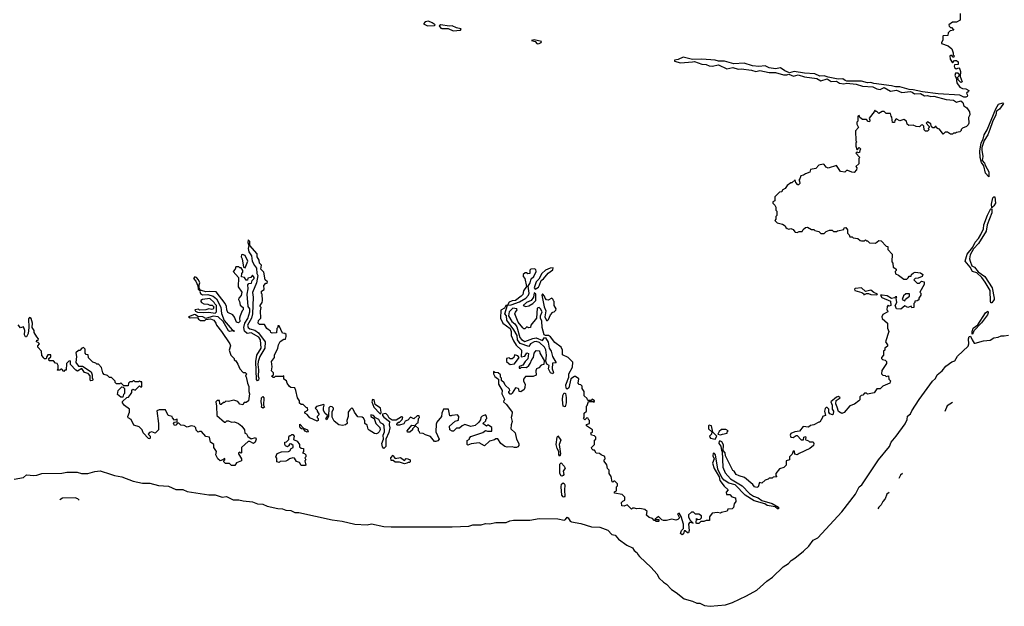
# Model space of a CAD drawing. Extents: x 2494159 to 2685562, y 773219 to 915170.
# Tile 5 of 201: x 2543489 to 2552995, y 800212 to 805875. Entities that reach past the tile are written whole.
import ezdxf

# ---------------------------------------------------------------- set-up
doc = ezdxf.new("R2010")
doc.units = 0

msp = doc.modelspace()

# ---------------------------------------------------------------- linework, layer by layer
at = {"layer": '0CON10XD'}
for points in [[(2547426.4, 805816.4), (2547495, 805820), (2547500, 805825), (2547472.5, 805845), (2547435, 805860), (2547405, 805853.3), (2547387.5, 805835), (2547426.4, 805816.4)], [(2552570, 805935), (2552568.3, 805871.7), (2552535, 805850), (2552495, 805850), (2552460, 805825), (2552461.7, 805811.7), (2552475, 805800), (2552485, 805800), (2552507, 805773), (2552471.7, 805768.3), (2552453, 805747), (2552448.3, 805721.7), (2552405, 805720), (2552400, 805715), (2552401.7, 805678.3), (2552390, 805655), (2552390, 805645), (2552451.7, 805621.7), (2552490, 805595), (2552502.5, 805555), (2552500, 805535), (2552510, 805525), (2552508.3, 805511.7), (2552501.7, 805511.7), (2552488.3, 805528.3), (2552475, 805530), (2552470, 805525), (2552472.5, 805495), (2552495, 805460), (2552515, 805480), (2552535, 805480), (2552548.3, 805468.3), (2552548.3, 805441.7), (2552515, 805440), (2552510, 805425), (2552513.6, 805413.6), (2552531.7, 805401.7), (2552555, 805410), (2552566.1, 805396.1), (2552572.5, 805375), (2552570, 805325), (2552587.5, 805275), (2552575, 805270), (2552550, 805295), (2552550, 805305), (2552540, 805315), (2552558.3, 805331.7), (2552558.3, 805348.3), (2552545, 805360), (2552525, 805360), (2552517.5, 805335), (2552530, 805315), (2552537.5, 805265), (2552565, 805222.5), (2552591.7, 805211.7), (2552625, 805208.8), (2552651.7, 805191.7), (2552649.3, 805180.7), (2552630, 805165), (2552638.8, 805145), (2552636.2, 805135), (2552625, 805127.5), (2552605, 805127.5), (2552565.9, 805145.9), (2552355, 805158.6), (2552205, 805177.5), (2552115, 805198), (2552075, 805200), (2551985, 805225.8), (2551943.9, 805226.1), (2551905, 805238), (2551735, 805258.6), (2551705, 805268), (2551675, 805264.2), (2551615, 805282), (2551475, 805280), (2551458.6, 805288.6), (2551435, 805302.5), (2551391.9, 805301.9), (2551295, 805320), (2551255, 805334), (2551215, 805329.2), (2551165, 805352.5), (2551065, 805358), (2550965, 805374), (2550920.7, 805360.7), (2550875, 805380), (2550835, 805408.8), (2550785, 805400), (2550725, 805410), (2550685, 805430), (2550625, 805424.3), (2550565, 805429.4), (2550485, 805456), (2550385, 805447.8), (2550295, 805475.8), (2550235, 805473.8), (2550205, 805483.3), (2550075, 805492.5), (2549985, 805490), (2549895, 805514), (2549845, 805491.2), (2549810, 805485), (2549810, 805475), (2549867.3, 805457.3), (2549985, 805466.7), (2550005, 805472.5), (2550075, 805446), (2550115, 805444), (2550145, 805428), (2550175, 805427.5), (2550235, 805440), (2550315, 805401.2), (2550375, 805412), (2550425, 805398), (2550455, 805401.2), (2550555, 805389.2), (2550595, 805376), (2550633.9, 805383.9), (2550725, 805364.2), (2550785, 805364.2), (2550862.7, 805342.7), (2550895, 805342.5), (2550915, 805350), (2550960.3, 805330.3), (2551005, 805342.5), (2551065, 805322.9), (2551186.1, 805306.1), (2551225, 805283.8), (2551285, 805303.8), (2551325, 805278.8), (2551375, 805280.8), (2551405, 805263.8), (2551445, 805256.7), (2551475, 805261.2), (2551565, 805252.9), (2551625, 805234.3), (2551725, 805226), (2551763.8, 805206.2)], [(2547675, 805768.8), (2547745, 805773.8), (2547752.5, 805785), (2547747.7, 805787.7), (2547705, 805796), (2547665, 805817.1), (2547635, 805813.8), (2547555, 805826), (2547537.5, 805815), (2547554.1, 805794.1), (2547565, 805790), (2547625, 805788.8), (2547675, 805768.8)], [(2548485, 805643.3), (2548505, 805643.8), (2548522.5, 805655), (2548525.9, 805665.9), (2548455, 805680), (2548430, 805675), (2548465, 805663.3), (2548485, 805643.3)], [(2551763.8, 805206.2), (2551797.7, 805202.3), (2551835, 805220), (2551895, 805186), (2551955, 805196), (2552005, 805171.2), (2552090.7, 805180.7), (2552106.2, 805176.2), (2552128.3, 805158.3), (2552185, 805162.5), (2552225, 805138.8), (2552255, 805142), (2552285, 805133.8), (2552315, 805136), (2552435, 805104), (2552505, 805098), (2552535, 805080), (2552575, 805091.4), (2552596, 805075), (2552603.6, 805043.6), (2552633, 805023), (2552660, 804985), (2552662.5, 804955), (2552650.7, 804929.3), (2552652.5, 804875), (2552645, 804860), (2552630, 804845), (2552590.7, 804829.3), (2552580, 804815), (2552580, 804805), (2552567, 804793), (2552533, 804787), (2552525, 804780), (2552505, 804780), (2552495, 804770), (2552475, 804770), (2552445, 804790), (2552425, 804790), (2552405, 804770), (2552368.3, 804818.3), (2552355, 804820), (2552341.7, 804831.7), (2552338.3, 804848.3), (2552318.3, 804831.7), (2552305, 804830), (2552291.7, 804841.7), (2552285, 804870), (2552255, 804890), (2552240, 804875), (2552270, 804845), (2552270, 804835), (2552260, 804825), (2552270, 804815), (2552255, 804800), (2552235, 804800), (2552221.7, 804811.7), (2552217, 804847), (2552205, 804860), (2552191.7, 804858.3), (2552175, 804840), (2552143, 804843), (2552115, 804857.5), (2552073, 804853), (2552057.5, 804865), (2552050, 804895), (2552025, 804910), (2551985, 804900), (2551952.5, 804917.5), (2551938.3, 804901.7), (2551936.4, 804883.6), (2551915, 804882.5), (2551910, 804935), (2551902.5, 804945), (2551895, 804970), (2551855, 804970), (2551835, 804990), (2551815, 804990), (2551785, 804970), (2551765, 804990), (2551755, 804990), (2551745, 805000), (2551740, 804985), (2551690, 804925), (2551697.5, 804905), (2551695, 804890), (2551681.7, 804891.7), (2551665, 804910), (2551625, 804910), (2551601.7, 804931.7), (2551595, 804950), (2551580, 804945), (2551580, 804895), (2551570, 804885), (2551570, 804865), (2551587.5, 804835), (2551558.3, 804801.7), (2551560, 804705), (2551570, 804695), (2551560, 804685), (2551560, 804655), (2551571.7, 804621.7), (2551578.3, 804621.7), (2551595, 804640), (2551610, 804625), (2551600, 804615), (2551598.3, 804591.7), (2551585, 804590), (2551575, 804600), (2551560, 804585), (2551600, 804545), (2551590, 804535), (2551590, 804485), (2551563, 804457), (2551570, 804445), (2551567.5, 804425), (2551545, 804400), (2551523, 804403), (2551485, 804420), (2551471.7, 804418.3), (2551455, 804402.5), (2551415, 804410), (2551375, 804467.5), (2551295, 804442.5), (2551275, 804450), (2551257, 804477), (2551245, 804480), (2551205, 804470), (2551175, 804440), (2551125, 804430), (2551118.3, 804401.7), (2551075, 804387.5), (2551057, 804373), (2551031.7, 804368.3), (2551021.7, 804338.3), (2551010, 804325), (2551017, 804317), (2551020, 804295), (2551008.3, 804281.7), (2551001.7, 804281.7), (2550981.7, 804301.7), (2550975, 804330), (2550945, 804300), (2550935, 804300), (2550900, 804275), (2550880, 804245), (2550851.7, 804228.3), (2550848.3, 804211.7), (2550825, 804210), (2550780, 804165), (2550780, 804125), (2550760, 804115), (2550760, 804105), (2550780, 804085), (2550790, 804065), (2550790, 804035), (2550800, 804025), (2550800, 803985), (2550790, 803975), (2550788.3, 803948.3), (2550780, 803935), (2550803, 803913), (2550855, 803902.5), (2550880, 803885), (2550885, 803870), (2550898.3, 803858.3), (2550915, 803852.5), (2550935, 803860), (2550955, 803850), (2550971.7, 803828.3), (2550975, 803822.5), (2550995, 803820), (2551015, 803830), (2551045, 803830), (2551051.7, 803848.3), (2551075, 803870), (2551095, 803872.5), (2551135, 803850), (2551155, 803850), (2551165, 803840), (2551205, 803830), (2551225, 803810), (2551255, 803810), (2551275, 803830), (2551308.3, 803841.7), (2551331.7, 803841.7), (2551345, 803830), (2551375, 803830), (2551385, 803837.5), (2551445, 803850), (2551450, 803865), (2551465, 803870), (2551482.5, 803845), (2551480, 803815), (2551498.3, 803798.3), (2551505, 803780), (2551525, 803780), (2551535, 803770), (2551581.7, 803761.7), (2551603, 803743), (2551615, 803740), (2551645, 803740), (2551655, 803750), (2551665, 803740), (2551675, 803740), (2551695, 803720), (2551751.7, 803718.3), (2551785, 803742.5), (2551805, 803740), (2551855, 803690), (2551870, 803685), (2551870, 803655), (2551911.7, 803611.7), (2551908.3, 803538.3), (2551920, 803525), (2551921.7, 803481.7), (2551935, 803480), (2551950, 803465), (2551950, 803455), (2551940, 803445), (2551945, 803420), (2551975, 803410), (2552025, 803370), (2552055, 803370), (2552068.3, 803381.7), (2552075, 803400), (2552095, 803400), (2552100, 803415), (2552118.3, 803431.7), (2552135, 803437.5), (2552185, 803432.5), (2552210, 803415), (2552203, 803397), (2552165, 803380), (2552133, 803377), (2552120, 803365), (2552155, 803330), (2552175, 803330), (2552195, 803350), (2552220, 803345), (2552221.7, 803318.3), (2552180, 803245), (2552190, 803235), (2552190, 803215), (2552170, 803185), (2552168.3, 803171.7), (2552155, 803160), (2552131.7, 803158.3), (2552130, 803145), (2552120, 803135), (2552120, 803095), (2552103, 803093), (2552095, 803110), (2552065, 803097.5), (2552035, 803112.5), (2551995, 803080), (2551955, 803082.5), (2551942.5, 803115), (2551957.5, 803145), (2551950, 803185), (2551958.3, 803198.3), (2551945, 803200), (2551935, 803190), (2551905, 803182.5), (2551865, 803208.8), (2551815, 803216.2), (2551800, 803215), (2551811.7, 803191.7), (2551896.7, 803156.7), (2551900, 803115), (2551885, 803110), (2551875, 803120), (2551862.5, 803105), (2551860, 803075), (2551868.3, 803068.3), (2551870, 803055), (2551821.7, 803028.3), (2551812.5, 803005), (2551815, 802990), (2551866.7, 802945), (2551867, 802897), (2551880, 802865), (2551847.5, 802765), (2551867, 802737), (2551867, 802723), (2551840, 802705), (2551840, 802685), (2551830, 802675), (2551830, 802635), (2551810, 802615), (2551810, 802605), (2551820, 802595), (2551845, 802587.5), (2551856.1, 802576.1), (2551857.5, 802555), (2551813, 802487), (2551810, 802455), (2551823, 802443), (2551845, 802440), (2551855, 802430), (2551878.3, 802438.3), (2551880, 802405), (2551900, 802385), (2551891.7, 802378.3), (2551890, 802365), (2551821.7, 802338.3), (2551795, 802310), (2551765, 802310), (2551737, 802273), (2551675, 802260), (2551665, 802270), (2551645, 802270), (2551628.3, 802251.7), (2551611.7, 802248.3), (2551600, 802235), (2551600, 802205), (2551590, 802195), (2551548.3, 802161.7), (2551505, 802147.5), (2551447.7, 802082.3), (2551426.1, 802073.9), (2551393, 802093), (2551382.5, 802135), (2551367.5, 802165), (2551371.7, 802198.3), (2551410, 802225), (2551395, 802237.5), (2551375, 802230), (2551320, 802185), (2551332.5, 802155), (2551332.5, 802115), (2551346.2, 802095), (2551343, 802067), (2551335, 802060), (2551310.7, 802070.7), (2551302.5, 802085), (2551300, 802115), (2551285, 802130), (2551275, 802130), (2551265, 802120), (2551257.5, 802095), (2551270, 802055), (2551240, 802045), (2551240, 802035), (2551215, 801990), (2551205, 801990), (2551155, 801962.5), (2551123, 801957), (2551105, 801940), (2551053, 801947), (2551018.3, 801901.7), (2550973, 801897), (2550935, 801880), (2550927.5, 801865), (2550933.3, 801843.3), (2550955, 801840), (2550985, 801860), (2550995, 801860), (2551035, 801820), (2551055, 801820), (2551060, 801845), (2551075, 801850), (2551080, 801835), (2551071.7, 801821.7), (2551105, 801810), (2551115, 801800), (2551148.3, 801798.3), (2551157.5, 801785), (2551152.5, 801765), (2551116.1, 801733.9), (2551013, 801687), (2550995, 801672.5), (2550971.7, 801681.7), (2550968.3, 801708.3), (2550955, 801710), (2550948.3, 801681.7), (2550920, 801655), (2550920, 801625), (2550890, 801615), (2550890, 801575), (2550867, 801553), (2550825, 801540), (2550790, 801495), (2550790, 801475), (2550798.3, 801461.7), (2550765, 801460), (2550755, 801450), (2550725, 801450), (2550715, 801440), (2550685, 801430), (2550655, 801400), (2550631.7, 801408.3), (2550620, 801365), (2550605, 801357.5), (2550582.5, 801365), (2550568.3, 801388.3), (2550486.1, 801456.1), (2550435, 801470), (2550407.5, 801485), (2550387.5, 801515), (2550373.6, 801523.6), (2550303, 801663), (2550300, 801695), (2550280, 801715), (2550285, 801770), (2550268.3, 801798.3), (2550256.4, 801806.4), (2550242.5, 801805), (2550240, 801785), (2550257, 801757), (2550263.3, 801715), (2550270, 801705), (2550276.2, 801555), (2550300.3, 801500.3), (2550352.1, 801442.1), (2550465.6, 801375.6), (2550535, 801302), (2550575, 801274), (2550618.8, 801258.8), (2550653.8, 801233.8), (2550752.5, 801205), (2550815, 801170), (2550816.1, 801153.9), (2550805, 801153.3), (2550781.7, 801171.7), (2550705.9, 801185.9), (2550681.7, 801201.7), (2550580.5, 801230.5), (2550494.3, 801284.3), (2550395.8, 801385.8), (2550335, 801401.2), (2550288.8, 801428.8), (2550266.7, 801455), (2550228.8, 801535), (2550206.7, 801675), (2550198.3, 801688.3), (2550185, 801690), (2550180, 801665), (2550192.5, 801635), (2550177.5, 801595), (2550193, 801543), (2550241.7, 801461.7), (2550250, 801425), (2550290.7, 801370.7), (2550330, 801335), (2550310, 801315), (2550311.7, 801291.7), (2550345, 801290), (2550365, 801270), (2550400, 801260), (2550402.5, 801225), (2550388.3, 801201.7), (2550380, 801165), (2550368.3, 801151.7), (2550325, 801150), (2550318.3, 801131.7), (2550263, 801117), (2550255, 801110), (2550225, 801117.5), (2550175, 801110)], [(2552845, 804356.7), (2552813, 804393), (2552798, 804465), (2552775.7, 804495), (2552763.3, 804543.3), (2552760, 804605), (2552773.2, 804685), (2552789.8, 804720.2), (2552799.2, 804765), (2552828.7, 804811.3), (2552912.5, 805015), (2552940.5, 805059.5), (2552981.2, 805071.2), (2552987.1, 805067.1), (2552980.9, 805055), (2552947.9, 805012.1), (2552919.7, 804990.3), (2552913.3, 804955), (2552881.8, 804888.2), (2552856.7, 804815), (2552835.4, 804765), (2552801.1, 804708.9), (2552777.4, 804642.6), (2552776.8, 804615), (2552788.8, 804555), (2552780, 804515), (2552805, 804490), (2552812.9, 804462.9), (2552846.2, 804406.2), (2552845, 804356.7)], [(2552875, 804057.5), (2552872.8, 804092.8), (2552885, 804154), (2552895, 804166.2), (2552905, 804165.5), (2552909.7, 804105), (2552895, 804077.5), (2552875, 804057.5)], [(2552875, 803141.4), (2552865, 803142.5), (2552861.2, 803155), (2552859, 803259), (2552811.5, 803341.5), (2552776.7, 803386.7), (2552730.3, 803430.3), (2552688.6, 803445), (2552666.8, 803486.8), (2552618.5, 803545), (2552635, 803612), (2552691.7, 803678.3), (2552715, 803727.1), (2552746.1, 803763.9), (2552767.6, 803802.4), (2552794, 803855), (2552797.1, 803895), (2552832.4, 803987.6), (2552865, 804051.2), (2552874.2, 804044.2), (2552875, 804011.2), (2552831.1, 803895), (2552821.5, 803835), (2552745.2, 803714.8), (2552698.7, 803661.3), (2552666.2, 803605), (2552657.7, 803565), (2552665, 803543.8), (2552680.3, 803500.3), (2552707.8, 803485), (2552742.1, 803442.1), (2552808.2, 803395), (2552876.4, 803285), (2552898.2, 803185), (2552896.9, 803173.1), (2552875, 803141.4)], [(2546946.7, 801883.3), (2546935, 801877.5), (2546915, 801880), (2546861.7, 801911.7), (2546853, 801923), (2546845, 801960), (2546822.5, 801975), (2546820, 802005), (2546808.3, 802028.3), (2546795, 802037.5), (2546755, 802040), (2546720, 802085), (2546710, 802115), (2546697, 802127), (2546675, 802110), (2546660, 802085), (2546660, 802045), (2546647.5, 802005), (2546650, 801975), (2546635, 801962.5), (2546605, 801957.5), (2546570, 801965), (2546525, 802000), (2546507, 802037), (2546507, 802093), (2546520, 802115), (2546520, 802125), (2546507, 802137), (2546485, 802140), (2546475, 802127.5), (2546470, 802045), (2546455, 802013.3), (2546443.8, 802025), (2546460, 802045), (2546460, 802055), (2546435.6, 802075.6), (2546421.2, 802105), (2546420.7, 802129.3), (2546430, 802155), (2546425, 802160), (2546355, 802140), (2546340, 802125), (2546360, 802105), (2546360, 802095), (2546380, 802065), (2546360, 802045), (2546360, 802035), (2546370, 802025), (2546370, 802005), (2546361.7, 801998.3), (2546291.2, 802031.2), (2546263, 802063), (2546242.5, 802075), (2546241.7, 802088.3), (2546270, 802105), (2546267, 802127), (2546255, 802130), (2546225, 802160), (2546205, 802160), (2546191.7, 802171.7), (2546190, 802195), (2546172.5, 802225), (2546156.4, 802296.4), (2546145, 802320), (2546105, 802323.3), (2546092.5, 802335), (2546070, 802365), (2546065, 802390), (2546040, 802405), (2546038.3, 802438.3), (2546025, 802430), (2545955, 802430), (2545945, 802420), (2545935, 802420), (2545920, 802435), (2545940, 802445), (2545940, 802465), (2545920, 802485), (2545926.7, 802525), (2545920, 802575), (2545947.5, 802615), (2545950, 802635), (2545982.5, 802705), (2545986.7, 802735), (2546003.3, 802766.7), (2546038.3, 802791.7), (2546055, 802790), (2546062.5, 802815), (2546060, 802835), (2546050, 802845), (2546025, 802850), (2545995, 802920), (2545981.7, 802918.3), (2545980, 802905), (2545970, 802895), (2545969.3, 802850.7), (2545925, 802847.5), (2545913.9, 802853.9), (2545909.3, 802869.3), (2545875, 802892.5), (2545853.6, 802933.6), (2545805, 802931.2), (2545791.2, 802945), (2545795, 802970), (2545817.5, 802995), (2545812.5, 803065), (2545820, 803095), (2545810, 803105), (2545810, 803115), (2545830, 803145), (2545832.5, 803165), (2545830, 803225), (2545823, 803233), (2545822.5, 803255), (2545848.3, 803271.7), (2545845, 803310), (2545865, 803330), (2545878.3, 803331.7), (2545880, 803345), (2545860, 803365), (2545847, 803437), (2545817.5, 803465), (2545822.5, 803505), (2545802.5, 803525), (2545800, 803555), (2545782.5, 803585), (2545782.5, 803615), (2545710, 803695), (2545710, 803735), (2545695, 803750), (2545690, 803725), (2545700, 803695), (2545693.3, 803665), (2545701.2, 803635), (2545726.7, 803595), (2545734, 803545), (2545755, 803502.5), (2545776.4, 803476.4), (2545777.5, 803425), (2545787.5, 803405), (2545776.2, 803335), (2545735, 803240), (2545742.5, 803195), (2545736, 803035), (2545725.6, 802994.4), (2545688.6, 802925), (2545693.3, 802903.3), (2545710.3, 802890.3), (2545758.9, 802878.9), (2545795, 802852), (2545860, 802765), (2545856, 802705), (2545807.4, 802622.6), (2545792.5, 802575), (2545787.5, 802545), (2545793.8, 802495), (2545790, 802435), (2545796.8, 802413.2), (2545793.6, 802396.4), (2545785, 802387.5), (2545775, 802402.5), (2545767.5, 802575), (2545778.6, 802635), (2545819.2, 802705), (2545814.2, 802784.2), (2545798.6, 802808.6), (2545725, 802850.8), (2545683.8, 802845), (2545658.3, 802868.3), (2545654.2, 802905), (2545661.2, 802945), (2545690.6, 802989.4), (2545711.2, 803055), (2545710, 803085), (2545696.2, 803106.2), (2545684, 803225), (2545696.1, 803276.1), (2545692.5, 803315), (2545702.5, 803327.5), (2545727.7, 803332.3), (2545733.8, 803356.2), (2545752.5, 803375), (2545752.5, 803385), (2545735, 803410), (2545720, 803385), (2545691.7, 803378.3), (2545688.3, 803361.7), (2545675, 803360), (2545660, 803385), (2545631.7, 803391.7), (2545632.5, 803425), (2545641.7, 803438.3), (2545642.5, 803455), (2545628.3, 803478.3), (2545615, 803480), (2545605, 803490), (2545575, 803490), (2545570, 803465), (2545550, 803445), (2545600, 803385), (2545597.5, 803295), (2545632.5, 803245), (2545627, 803213), (2545603, 803187), (2545602.5, 803175), (2545612.5, 803155), (2545618.3, 803118.3), (2545647.5, 803095), (2545647.5, 803075), (2545636.4, 803063.6), (2545617.5, 803015), (2545612.5, 802995), (2545615, 802960), (2545601.7, 802948.3), (2545582.5, 802955), (2545563.6, 803003.6), (2545546.4, 803026.4), (2545497, 803047), (2545487.5, 803075), (2545486.4, 803106.4), (2545472.5, 803135), (2545385, 803247.5), (2545325, 803252.5), (2545285, 803247.5), (2545245, 803260), (2545230, 803260), (2545228.3, 803251.7), (2545235, 803232.5), (2545255, 803217.5), (2545305, 803223.3), (2545357, 803207), (2545388.6, 803178.6), (2545430.5, 803100.5), (2545438, 803038), (2545462.5, 802972.5), (2545540, 802880), (2545557.5, 802875), (2545560, 802865), (2545545, 802870), (2545515, 802866), (2545505, 802871.2), (2545452.5, 802962.5), (2545405, 803006.2), (2545356.4, 803013.6), (2545285, 802990), (2545256.1, 803006.1), (2545208.3, 803008.3), (2545187, 803027), (2545175, 803027.5), (2545120, 803005), (2545135, 802997.5), (2545205, 803000), (2545213.6, 802983.6), (2545235, 802972.5), (2545275, 802972.5), (2545285, 802980), (2545332.5, 802987.5), (2545363, 802973), (2545382.5, 802945), (2545387.5, 802925), (2545437.5, 802865), (2545517.5, 802745), (2545522.5, 802725), (2545510, 802685), (2545526.4, 802636.4), (2545560, 802605), (2545560, 802590), (2545575, 802580), (2545595, 802550), (2545613.3, 802503.3), (2545645, 802470), (2545665, 802470), (2545677.5, 802455), (2545670, 802435), (2545676.4, 802426.4), (2545686.7, 802365), (2545700, 802335), (2545700, 802285), (2545707, 802263), (2545697.5, 802195), (2545675, 802180), (2545655, 802180), (2545641.7, 802158.3), (2545615, 802162.5), (2545595, 802190), (2545555, 802202.5), (2545505, 802187.5), (2545478.3, 802191.7), (2545465, 802180), (2545455, 802180), (2545435, 802160), (2545425, 802160), (2545420, 802165), (2545418.3, 802198.3), (2545395, 802200), (2545382.5, 802185), (2545390, 802145), (2545392.5, 802055), (2545465, 801990), (2545475, 801990), (2545488.3, 802001.7), (2545505, 802002.5), (2545535, 801990), (2545561.7, 801991.7), (2545600, 801975), (2545635, 801950), (2545660, 801915), (2545661.7, 801881.7), (2545678.3, 801878.3), (2545690.7, 801850.7), (2545725, 801830), (2545765, 801840), (2545772.5, 801825), (2545770, 801815), (2545762.5, 801795), (2545745, 801783.3), (2545711.7, 801801.7), (2545695, 801802.5), (2545630, 801745), (2545630, 801695), (2545625, 801690), (2545615, 801700), (2545600, 801695), (2545600, 801685), (2545630, 801635), (2545630, 801615), (2545581.7, 801598.3), (2545565, 801570), (2545535, 801570), (2545515, 801590), (2545475, 801590), (2545460, 801605), (2545460, 801615), (2545470, 801625), (2545468.3, 801638.3), (2545450, 801625), (2545425, 801617.5), (2545402.5, 801635), (2545382.5, 801675), (2545390, 801705), (2545363.6, 801743.6), (2545362.5, 801775), (2545330, 801795), (2545320, 801845), (2545285, 801850), (2545245, 801900), (2545225, 801900), (2545211.7, 801891.7), (2545191.7, 801911.7), (2545190, 801935), (2545177, 801947), (2545145, 801952.5), (2545105, 801940), (2545077, 801957), (2545045, 801960), (2545025, 801980), (2545011.7, 801978.3), (2544995, 801960), (2544985, 801957.5), (2544973, 801977), (2544985, 801990), (2545008.3, 801991.7), (2545008.3, 802018.3), (2544985, 802010), (2544965, 802030), (2544960, 802045), (2544923.6, 802053.6), (2544895, 802107.5), (2544835, 802107.5), (2544811.7, 802098.3), (2544830, 801975), (2544830, 801915), (2544797, 801883), (2544765, 801897.5), (2544741.7, 801888.3), (2544730, 801875), (2544750, 801855), (2544750, 801845), (2544745, 801830), (2544731.7, 801831.7), (2544680, 801885), (2544670, 801915), (2544642.5, 801945), (2544590.7, 801960.7), (2544566.4, 802016.4), (2544535, 802030), (2544533.3, 802045), (2544547.5, 802085), (2544550, 802115), (2544500.7, 802150.7), (2544480, 802175), (2544481.7, 802188.3), (2544521.7, 802228.3), (2544538.3, 802231.7), (2544560, 802255), (2544570, 802275), (2544570, 802295), (2544581.7, 802308.3), (2544605, 802300), (2544645, 802340), (2544655, 802330), (2544668.3, 802331.7), (2544668.3, 802378.3), (2544655, 802380), (2544645, 802390), (2544635, 802380), (2544605, 802380), (2544595, 802390), (2544585, 802390), (2544575, 802380), (2544551.7, 802378.3), (2544540, 802365), (2544535, 802340), (2544495, 802340), (2544465, 802370), (2544455, 802360), (2544425, 802360), (2544411.7, 802371.7), (2544410, 802385), (2544375, 802420), (2544355, 802420), (2544335, 802440), (2544305, 802450), (2544292.5, 802465), (2544278.3, 802518.3), (2544248.3, 802548.3), (2544235, 802550), (2544225, 802560)], [(2545665, 803480), (2545691.2, 803545), (2545665, 803597.5), (2545640.7, 803609.3), (2545630, 803605), (2545627.5, 803585), (2545637.5, 803565), (2545650, 803485), (2545665, 803480)], [(2548465, 803272.5), (2548496.4, 803293.6), (2548508.8, 803311.2), (2548523.6, 803356.4), (2548546.2, 803373.8), (2548590.7, 803429.3), (2548635, 803460), (2548638.3, 803478.3), (2548610, 803475), (2548565, 803456.7), (2548531.2, 803425), (2548501.2, 803368.8), (2548474, 803345), (2548457.5, 803285), (2548465, 803272.5)], [(2545225, 803260), (2545230, 803265), (2545220, 803285), (2545220, 803315), (2545226.7, 803335), (2545216.7, 803365), (2545195, 803387.5), (2545178.3, 803391.7), (2545167.5, 803375), (2545190.7, 803350.7), (2545210, 803305), (2545212.5, 803275), (2545225, 803260)], [(2548200, 803120), (2548235, 803123.3), (2548315, 803150), (2548375, 803186.7), (2548401.2, 803215), (2548407.5, 803235), (2548398.3, 803301.7), (2548416, 803335), (2548426.2, 803373.8), (2548451.2, 803395), (2548476.7, 803445), (2548473, 803463), (2548455, 803470), (2548425, 803467.5), (2548413, 803457), (2548412.5, 803425), (2548395, 803420), (2548381.7, 803431.7), (2548368.3, 803431.7), (2548350, 803415), (2548350, 803395), (2548367, 803377), (2548381.7, 803298.3), (2548354, 803256), (2548347, 803223), (2548330, 803205), (2548277, 803163), (2548245, 803160), (2548213.6, 803146.4), (2548200, 803120)], [(2551765, 803220), (2551770, 803225), (2551765, 803230), (2551735, 803240), (2551705, 803262.5), (2551655, 803250), (2551616.4, 803286.4), (2551555, 803280), (2551550, 803275), (2551551.7, 803261.7), (2551620.7, 803240.7), (2551638.3, 803228.3), (2551640, 803220), (2551665, 803232.5), (2551685, 803232.5), (2551705, 803222.5), (2551765, 803220)], [(2548375, 803106.7), (2548405, 803113.3), (2548442.5, 803135), (2548473.3, 803165), (2548472.5, 803225), (2548455, 803237.5), (2548450, 803195), (2548427.5, 803162.5), (2548382.5, 803145), (2548350, 803115), (2548375, 803106.7)], [(2548585, 802970), (2548595, 802980), (2548612.5, 803025), (2548635, 803050), (2548650, 803055), (2548665, 803070), (2548667.5, 803085), (2548647.5, 803115), (2548650, 803155), (2548641.7, 803161.7), (2548640, 803175), (2548625, 803187.5), (2548591.7, 803168.3), (2548575, 803170), (2548562.5, 803185), (2548557, 803207), (2548535, 803230), (2548530, 803215), (2548551.7, 803101.7), (2548567.5, 803065), (2548558.8, 803005), (2548575, 802970), (2548585, 802970)], [(2552035, 803160), (2552041.7, 803178.3), (2552080, 803205), (2552078.3, 803228.3), (2552045, 803230), (2552021.7, 803208.3), (2552010, 803175), (2552035, 803160)], [(2545375, 803043.3), (2545388.8, 803055), (2545390, 803115), (2545371.7, 803131.7), (2545367.5, 803145), (2545323.6, 803183.6), (2545255, 803173.3), (2545237.5, 803165), (2545237.5, 803155), (2545243.6, 803143.6), (2545265, 803132.5), (2545305, 803130), (2545325, 803120), (2545348.3, 803118.3), (2545361.7, 803101.7), (2545358.3, 803081.7), (2545345, 803077.5), (2545315, 803082.5), (2545285, 803072.5), (2545225, 803070), (2545215, 803080), (2545180, 803075), (2545185, 803060), (2545205, 803052.5), (2545265, 803047.5), (2545315, 803051.2), (2545375, 803043.3)], [(2550175, 801110), (2550150, 801075), (2550148.3, 801041.7), (2550115, 801040), (2550095, 801030), (2550065, 801030), (2550045, 801010), (2550025, 801010), (2550020, 801015), (2550021.7, 801058.3), (2550035, 801050), (2550058.3, 801051.7), (2550070, 801065), (2550070, 801085), (2550045, 801100), (2550015, 801100), (2549995, 801120), (2549975, 801120), (2549947.5, 801095), (2549947, 801077), (2549960, 801045), (2549990, 801015), (2549985, 801010), (2549980, 801020), (2549955, 801020), (2549947.5, 801005), (2549952.5, 800945), (2549945, 800920), (2549935, 800920), (2549915, 800940), (2549905, 800940), (2549898.3, 800911.7), (2549885, 800902.5), (2549870, 800915), (2549880, 800945), (2549897, 800963), (2549896.2, 801005), (2549875, 801080), (2549855, 801110), (2549840, 801105), (2549860, 801065), (2549841.7, 801048.3), (2549825, 801042.5), (2549785, 801052.5), (2549735, 801040), (2549705, 801040), (2549690, 801045), (2549655, 801077.5), (2549638.3, 801061.7), (2549620, 801055), (2549625, 801050), (2549658.3, 801048.3), (2549660, 801035), (2549655, 801030), (2549635, 801030), (2549625, 801040), (2549615, 801040), (2549598.3, 801058.3), (2549565, 801070), (2549541.7, 801091.7), (2549547, 801127), (2549525, 801147.5), (2549475, 801157.5), (2549445, 801152.5), (2549425, 801160), (2549405, 801160), (2549395, 801150), (2549355, 801190), (2549325, 801180), (2549301.7, 801181.7), (2549300, 801215), (2549311.7, 801228.3), (2549330, 801235), (2549330, 801265), (2549305, 801290), (2549230, 801305), (2549231.7, 801318.3), (2549250, 801325), (2549250, 801365), (2549260, 801375), (2549260, 801395), (2549235, 801420), (2549225, 801420), (2549215, 801410), (2549210, 801415), (2549200, 801465), (2549180, 801495), (2549180, 801525), (2549163.3, 801543.3), (2549157, 801577), (2549133, 801613), (2549133, 801627), (2549140, 801635), (2549138.3, 801658.3), (2549103, 801673), (2549087, 801687), (2549055, 801690), (2549038.3, 801718.3), (2549025, 801720), (2549013, 801733), (2549010, 801745), (2549037, 801773), (2549040, 801815), (2549050, 801825), (2549050, 801845), (2549038.3, 801858.3), (2549010, 801865), (2549003, 801887), (2549018.3, 801891.7), (2549020, 801915), (2548960, 801955), (2548961.7, 801968.3), (2548990, 801975), (2548990, 802005), (2548980, 802015), (2548978.3, 802028.3), (2548965, 802030), (2548945, 802012.5), (2548932.5, 802025), (2548940, 802035), (2548940, 802075), (2548960, 802095), (2548960, 802145), (2548968.3, 802151.7), (2548981.7, 802188.3), (2549025, 802190), (2549035, 802180), (2549040, 802195), (2549015, 802210), (2549005, 802200), (2548975, 802200), (2548970, 802205), (2548968.3, 802218.3), (2548940, 802245), (2548940, 802285), (2548920, 802315), (2548918.3, 802338.3), (2548905, 802350), (2548891.7, 802351.7), (2548880, 802365), (2548888.3, 802408.3), (2548855, 802430), (2548845, 802430), (2548810.9, 802409.1), (2548789.1, 802320.9), (2548775, 802308.6), (2548765, 802316.2), (2548760.9, 802349.1), (2548790, 802425), (2548791.9, 802455), (2548825, 802520), (2548828.8, 802568.8), (2548785, 802612.5), (2548730.7, 802640.7), (2548728.8, 802685), (2548715, 802712.5), (2548655, 802757.5), (2548614.2, 802814.2), (2548595, 802826.7), (2548565, 802826.2), (2548552.9, 802832.9), (2548532.7, 802902.7), (2548531.2, 802965), (2548516.7, 802995), (2548516.7, 803015), (2548532.5, 803055), (2548516.2, 803085), (2548503, 803097), (2548485, 803090), (2548477, 802993), (2548423, 802927), (2548420, 802905), (2548405, 802900), (2548385, 802910), (2548365, 802890), (2548355, 802890), (2548345, 802900), (2548302.5, 802955), (2548270, 803035), (2548275, 803050), (2548292.5, 803075), (2548290, 803085), (2548250.5, 803089.5), (2548214, 803056), (2548206.7, 803015), (2548241.9, 802961.9), (2548268.6, 802938.6), (2548288.6, 802908.6), (2548318.3, 802808.3), (2548335, 802786.2), (2548365, 802767.5), (2548441.7, 802798.3), (2548475, 802804), (2548535, 802776.7), (2548555, 802807.5), (2548565, 802803.8), (2548592, 802762), (2548602, 802705), (2548619.2, 802675), (2548632.7, 802622.7), (2548667.5, 802562.5), (2548631.7, 802558.3), (2548630.8, 802505), (2548642.1, 802467.9), (2548635, 802457.5), (2548614.4, 802464.4), (2548593.3, 802505), (2548600, 802535), (2548578.8, 802548.8), (2548567, 802577), (2548575.7, 802635), (2548568.3, 802688.3), (2548555, 802713.8), (2548508.8, 802758.8), (2548475, 802768), (2548455, 802764), (2548420, 802745), (2548405, 802720), (2548320.3, 802750.3), (2548294.1, 802784.1), (2548293.3, 802825), (2548258.3, 802881.7), (2548192, 802975), (2548187.5, 803015), (2548172.5, 803035), (2548200, 803120), (2548183.9, 803116.1), (2548168.8, 803091.2), (2548135, 803070), (2548130, 802995), (2548152.5, 802945), (2548223.6, 802893.6), (2548233.3, 802865), (2548233.3, 802825), (2548256.7, 802775), (2548283.6, 802733.6), (2548332.5, 802685), (2548331.7, 802621.7), (2548365, 802626.7), (2548385, 802657.5), (2548402.5, 802652.5), (2548395, 802600), (2548367.5, 802575), (2548345, 802540), (2548311.7, 802528.3), (2548311.7, 802511.7), (2548325, 802510), (2548335, 802520), (2548381.7, 802518.3), (2548403, 802537), (2548417.5, 802555), (2548432.5, 802595), (2548450, 802615), (2548457.5, 802655), (2548475, 802680), (2548508.3, 802678.3), (2548510, 802655), (2548552.5, 802585), (2548550, 802545), (2548525, 802540), (2548500, 802515), (2548480, 802505), (2548472.5, 802485), (2548475, 802442.5), (2548445, 802430), (2548370.7, 802429.3), (2548353.3, 802405), (2548353.3, 802385), (2548367.5, 802355), (2548367, 802323), (2548360, 802305), (2548327, 802283), (2548310, 802285), (2548307, 802307), (2548300, 802315), (2548275, 802320), (2548245, 802270), (2548235, 802260), (2548225, 802260), (2548210, 802275), (2548210, 802285), (2548220, 802295), (2548218.3, 802308.3), (2548177, 802347), (2548165, 802370), (2548141.7, 802391.7), (2548140, 802415), (2548130, 802425), (2548130, 802445), (2548107, 802467), (2548075, 802470), (2548061.7, 802478.3), (2548062.5, 802455), (2548075, 802430), (2548101.7, 802411.7), (2548110, 802405), (2548112.5, 802355), (2548146.7, 802295), (2548143, 802263), (2548167, 802217), (2548170, 802205), (2548161.7, 802198.3), (2548160, 802185), (2548190, 802160), (2548242.5, 802085), (2548241.7, 802058.3), (2548232.5, 802035), (2548242.5, 801995), (2548232.5, 801965), (2548230, 801925), (2548272.5, 801885), (2548283.8, 801823.8), (2548307.5, 801785), (2548307.5, 801765), (2548299.3, 801750.7), (2548285, 801743.3), (2548265, 801743.3), (2548245, 801750), (2548195, 801747.5), (2548173, 801753), (2548132.5, 801785), (2548105, 801830), (2548085, 801830), (2548071.7, 801818.3), (2548025, 801807.5), (2547975, 801760), (2547925, 801790), (2547848.3, 801781.7), (2547815, 801767.5), (2547807.5, 801775), (2547808.3, 801811.7), (2547830, 801825), (2547830, 801835), (2547845, 801850), (2547961.7, 801888.3), (2547985, 801910), (2548005, 801902.5), (2548048.3, 801901.7), (2548048.3, 801938.3), (2548015, 801960), (2548005, 801960), (2547995, 801950), (2547960, 801975), (2547988.3, 802001.7), (2547990, 802015), (2548000, 802025), (2547997, 802047), (2547985, 802060), (2547953.8, 802046.2), (2547942.5, 802035), (2547937, 802013), (2547920, 801985), (2547885, 801957.5), (2547845, 801947.5), (2547785, 801967.5), (2547760, 801955), (2547735, 801930), (2547705, 801930), (2547676.1, 801903.9), (2547665, 801903.3), (2547642.5, 801915), (2547638.3, 801951.7), (2547691.7, 801998.3), (2547725, 802010), (2547730, 802045), (2547715, 802060), (2547660, 802055), (2547655, 802050), (2547641.7, 802051.7), (2547630, 802115), (2547580, 802115), (2547563.3, 802076.7), (2547562.5, 802045), (2547515, 801990), (2547508.3, 801971.7), (2547507.5, 801895), (2547537.5, 801825), (2547525, 801810), (2547505, 801802.5), (2547495, 801802.5), (2547455, 801850), (2547406.4, 801866.4), (2547385, 801880), (2547351.7, 801881.7), (2547350, 801895), (2547340, 801905), (2547338.3, 801928.3), (2547310, 801955), (2547310, 801965), (2547325, 801980), (2547337, 801983), (2547340, 802025), (2547350, 802035), (2547345, 802050), (2547325, 802050), (2547295, 802022.5), (2547263, 802037), (2547235, 802007.5), (2547210.7, 801999.3), (2547196.1, 801973.9), (2547155, 801960), (2547135, 801960), (2547130, 801965), (2547131.7, 801978.3), (2547145, 801990), (2547155, 801990), (2547180, 802015), (2547188.3, 802038.3), (2547175, 802040), (2547125, 802010), (2547085, 802007.5), (2547057, 802027), (2547042.5, 802055), (2547025, 802072.5), (2546991.7, 802068.3), (2546992.5, 802055), (2547005, 802037.5), (2547060, 801995), (2547056.7, 801965), (2547063.3, 801935), (2547051.7, 801888.3), (2547023.6, 801826.4), (2547022.9, 801755), (2547005, 801736.7), (2546990.5, 801750.5), (2546985.9, 801784.1), (2547000, 801825), (2546998.8, 801865), (2547010, 801895), (2547007.7, 801957.7), (2546999.3, 801969.3), (2546973.6, 801983.6), (2546956.4, 802016.4), (2546922.5, 802032.5), (2546905, 802052.5), (2546880, 802060), (2546880, 802045), (2546910, 802025), (2546927.5, 801975), (2546967, 801937), (2546967.5, 801915), (2546960, 801895), (2546946.7, 801883.3)], [(2544225, 802560), (2544195, 802570), (2544151.7, 802611.7), (2544148.3, 802638.3), (2544131.7, 802641.7), (2544120, 802655), (2544120, 802695), (2544105, 802710), (2544090, 802705), (2544068.3, 802681.7), (2544055, 802680), (2544031.7, 802658.3), (2544037.5, 802625), (2544030, 802565), (2544055, 802530), (2544095, 802530), (2544180, 802475), (2544190, 802445), (2544190, 802415), (2544197.5, 802405), (2544188.3, 802391.7), (2544175, 802390), (2544170, 802395), (2544168.3, 802438.3), (2544148.3, 802458.3), (2544115, 802470), (2544088.3, 802508.3), (2544046.7, 802483.3), (2544030.7, 802490.7), (2543980, 802545), (2543980, 802575), (2543975, 802580), (2543961.7, 802578.3), (2543940, 802555), (2543938.3, 802491.7), (2543925, 802490), (2543915, 802480), (2543895, 802500), (2543885, 802500), (2543875, 802490), (2543855, 802490), (2543850, 802495), (2543860, 802505), (2543860, 802535), (2543850, 802555), (2543835, 802560), (2543815, 802580), (2543773, 802583), (2543770, 802605), (2543788.3, 802621.7), (2543788.3, 802638.3), (2543761.7, 802638.3), (2543750, 802625), (2543745, 802600), (2543725, 802600), (2543720, 802615), (2543701.7, 802631.7), (2543700, 802675), (2543662.5, 802715), (2543663, 802727), (2543680, 802745), (2543668.3, 802758.3), (2543650, 802765), (2543655, 802780), (2543668.3, 802781.7), (2543670, 802795), (2543653, 802813), (2543630, 802855), (2543630, 802875), (2543610, 802905), (2543612.5, 802945), (2543598.8, 802988.8), (2543585, 803000), (2543574.2, 802985.8), (2543577.5, 802905), (2543569.2, 802845), (2543555, 802814), (2543545, 802813.3), (2543535, 802832.5), (2543537.1, 802875), (2543525, 802910), (2543495, 802900), (2543475, 802930)], [(2552685, 802840), (2552683.6, 802863.6), (2552695, 802895.6), (2552739.6, 802930.4), (2552815, 803045.5), (2552835, 803060), (2552838.4, 803045), (2552831.5, 803025), (2552775, 802950), (2552699.7, 802870.3), (2552695, 802851.2), (2552685, 802840)], [(2543435, 801438.4), (2543525, 801456.2), (2543555, 801480), (2543625, 801474.7), (2543655, 801477.9), (2543704.1, 801494.1), (2543895, 801497.9), (2543945, 801505.8), (2544045, 801505.8), (2544085, 801494.2), (2544146.6, 801493.4), (2544215, 801513.1), (2544265, 801520.3), (2544365, 801487.8), (2544403.5, 801473.5), (2544475, 801462.7), (2544585, 801419), (2544675, 801399.4), (2544745, 801401.5), (2544828.9, 801378.9), (2544925, 801371.2), (2544995, 801338.9), (2545065, 801338.9), (2545105, 801320.6), (2545315, 801288.7), (2545375, 801287.5), (2545445, 801265.3), (2545485, 801270.4), (2545548.8, 801238.8), (2545605, 801240.3), (2545645, 801229.2), (2545735, 801218.9), (2545785, 801201.1), (2545835, 801198.1), (2545877.1, 801177.1), (2545982.5, 801157.5), (2546025, 801153.5), (2546059.9, 801139.9), (2546106, 801136), (2546145, 801118.9), (2546185, 801116.2), (2546505, 801045.8), (2546601.2, 801035), (2546724.1, 801004.1), (2546845, 800999.2), (2546885, 801007.5), (2547005, 800982.5), (2547075, 800978), (2547665, 800979), (2547825, 800985.9), (2547865, 800998.6), (2547945, 800999.7), (2547985, 801009.7), (2548025, 801008.4), (2548085, 801020.3), (2548185, 801021.9), (2548222.6, 801037.4), (2548255, 801042.2), (2548415, 801041.9), (2548505, 801060.7), (2548686, 801056), (2548745, 801044.1), (2548758.6, 801051.4), (2548775, 801072.5), (2548785, 801065.7), (2548802.3, 801035), (2548815, 801027.1), (2548905, 801012), (2549008.8, 800978.8), (2549088.8, 800975), (2549166.8, 800946.8), (2549204.8, 800904.8), (2549238.7, 800898.7), (2549270.2, 800860.2), (2549351.6, 800801.6), (2549405, 800775.5), (2549421.3, 800751.3), (2549449.4, 800729.4), (2549457.1, 800712.9), (2549472.2, 800692.2), (2549585.6, 800585.6), (2549640.4, 800525), (2549663.4, 800483.4), (2549703.5, 800443.5), (2549732.3, 800425), (2549783.3, 800373.3), (2549826.6, 800346.6), (2549903, 800283), (2549985, 800262.9), (2550025, 800241.2), (2550055, 800241.3), (2550099, 800219), (2550155, 800211.8), (2550303, 800227), (2550370.1, 800249.9), (2550507.3, 800312.7), (2550605, 800367.9), (2550701.8, 800455), (2550756.5, 800493.5), (2550858.7, 800591.3), (2550912.1, 800625), (2550936.5, 800655), (2550972.5, 800675), (2551056, 800744), (2551106.9, 800793.1), (2551151.1, 800848.9), (2551195, 800872.9), (2551427.5, 801122.5), (2551557, 801293), (2551593.6, 801366.4), (2551618.5, 801385), (2551779.2, 801625), (2551885.6, 801754.4), (2551902.1, 801797.9), (2551950.7, 801855), (2552036.4, 801973.6), (2552056.3, 802015), (2552061.1, 802048.9), (2552088.8, 802071.2), (2552101, 802099), (2552172.6, 802207.4), (2552301.8, 802385), (2552329.2, 802410.8), (2552345.4, 802445), (2552395.2, 802484.8), (2552430.6, 802529.4), (2552488.2, 802571.8), (2552517.1, 802582.9), (2552543.1, 802626.9), (2552645.5, 802724.5), (2552654.1, 802745), (2552647.9, 802795), (2552655, 802815.8), (2552668.9, 802818.9), (2552683.3, 802783.3), (2552703.6, 802753.6), (2552715, 802750.9), (2552794.8, 802775.2), (2552858.6, 802781.4), (2552895, 802804.7), (2552935, 802809.2), (2552965, 802823.5), (2552995, 802822), (2553035, 802829.7)], [(2548225, 802547.5), (2548265, 802552.5), (2548310, 802615), (2548298.3, 802628.3), (2548265, 802640), (2548260, 802615), (2548245, 802600), (2548225, 802600), (2548215, 802610), (2548190, 802605), (2548190, 802575), (2548210, 802555), (2548225, 802547.5)], [(2544485, 802230), (2544465, 802230), (2544432.5, 802255), (2544440, 802295), (2544475, 802330), (2544488.3, 802328.3), (2544500, 802315), (2544500, 802265), (2544490, 802255), (2544485, 802230)], [(2548755, 802136.7), (2548734.4, 802144.4), (2548728.9, 802205), (2548731.9, 802248.1), (2548745, 802272.5), (2548757.1, 802267.1), (2548763.4, 802226.6), (2548764.1, 802175.9), (2548755, 802136.7)], [(2545835, 802124.4), (2545823.1, 802133.1), (2545826.7, 802155), (2545821.5, 802185), (2545823.3, 802225), (2545835, 802236), (2545845.7, 802225.7), (2545841.2, 802155), (2545851.2, 802135), (2545835, 802124.4)], [(2546975, 802070), (2546980, 802085), (2546972.5, 802125), (2546920.7, 802160.7), (2546910, 802205), (2546895, 802207.5), (2546887.5, 802185), (2546907.5, 802135), (2546965, 802072.5), (2546975, 802070)], [(2552494.1, 802179), (2552442.4, 802147.6), (2552421.6, 802092.6)], [(2546265, 801894.2), (2546245, 801902.9), (2546231.7, 801921.7), (2546210, 801925), (2546198, 801935), (2546192.5, 801947.5), (2546195, 801970), (2546230, 801930), (2546267.5, 801915), (2546273.3, 801896.7), (2546265, 801894.2)], [(2547255, 801892.5), (2547232.5, 801892.5), (2547230, 801905), (2547275, 801960), (2547298.3, 801958.3), (2547300, 801945), (2547280, 801925), (2547280, 801915), (2547255, 801892.5)], [(2550205, 801826.7), (2550220, 801855), (2550181.7, 801891.7), (2550167.5, 801955), (2550145, 801960), (2550140, 801955), (2550140, 801925), (2550170, 801895), (2550167, 801873), (2550150, 801855), (2550152.5, 801845), (2550160, 801835), (2550205, 801826.7)], [(2546245, 801570), (2546205, 801570), (2546189.3, 801599.3), (2546161.2, 801611.2), (2546142.5, 801642.5), (2546125, 801646.7), (2546093, 801637), (2546078.3, 801621.7), (2546057, 801613), (2546005, 801610), (2545995, 801600), (2545970, 801605), (2545971.7, 801641.7), (2545962.5, 801655), (2545974, 801686), (2546015, 801702.5), (2546085, 801707.5), (2546096.4, 801713.6), (2546110, 801735), (2546130, 801745), (2546130, 801765), (2546105, 801780), (2546091.7, 801778.3), (2546090, 801765), (2546075, 801752.5), (2546055, 801760), (2546050, 801775), (2546050, 801795), (2546065, 801800), (2546088.3, 801821.7), (2546087.5, 801845), (2546095, 801860), (2546105, 801860), (2546115, 801870), (2546125, 801870), (2546137.5, 801855), (2546131.7, 801821.7), (2546166.4, 801806.4), (2546190, 801775), (2546191.7, 801751.7), (2546205, 801740), (2546230, 801735), (2546230, 801705), (2546220, 801695), (2546238.3, 801688.3), (2546250, 801675), (2546250, 801655), (2546242.5, 801645), (2546250, 801625), (2546242.5, 801615), (2546250, 801575), (2546245, 801570)], [(2550255, 801866.7), (2550275, 801873.3), (2550318.3, 801881.7), (2550320, 801895), (2550330, 801905), (2550305, 801920), (2550265, 801920), (2550240.7, 801899.3), (2550230, 801875), (2550255, 801866.7)], [(2548705, 801662), (2548692.5, 801675), (2548694.4, 801705), (2548676.7, 801735), (2548669.5, 801775), (2548677.5, 801845), (2548685, 801856.2), (2548711.9, 801815), (2548698.7, 801775), (2548709.5, 801685), (2548705, 801662)], [(2547205, 801587.5), (2547155, 801602.5), (2547113, 801603), (2547095, 801620), (2547075, 801620), (2547073.6, 801646.4), (2547095, 801670), (2547100, 801655), (2547115, 801640), (2547165, 801647.5), (2547205, 801620), (2547221.7, 801638.3), (2547237, 801637), (2547260, 801625), (2547260, 801605), (2547255, 801600), (2547238.3, 801601.7), (2547225, 801592.5), (2547205, 801587.5)], [(2548725, 801467.5), (2548715, 801470.8), (2548704.7, 801494.7), (2548702.2, 801557.8), (2548705, 801582.5), (2548715, 801596.7), (2548744.3, 801564.3), (2548753.8, 801545), (2548737.1, 801515), (2548740.8, 801485), (2548735, 801473.8), (2548725, 801467.5)], [(2552012, 801494.1), (2551993.8, 801476.2), (2551977.8, 801447)], [(2548745, 801266), (2548735, 801268.9), (2548724, 801285), (2548717.1, 801365), (2548720.5, 801389.5), (2548735, 801402.5), (2548746.6, 801396.6), (2548753.1, 801383.1), (2548747.4, 801332.6), (2548751.4, 801275), (2548745, 801266)], [(2551883.9, 801310.7), (2551861.6, 801295), (2551843.8, 801249), (2551842.6, 801247.2), (2551823.4, 801225), (2551810.9, 801198.4), (2551807.1, 801192.6), (2551782.1, 801167.9), (2551774.9, 801152)], [(2544062.7, 801236.5), (2544050.7, 801250.7), (2544025, 801260), (2543903.6, 801256.4), (2543876.1, 801240.1)]]:
    msp.add_lwpolyline(points, dxfattribs=at)

doc.saveas('drawing.dxf')
